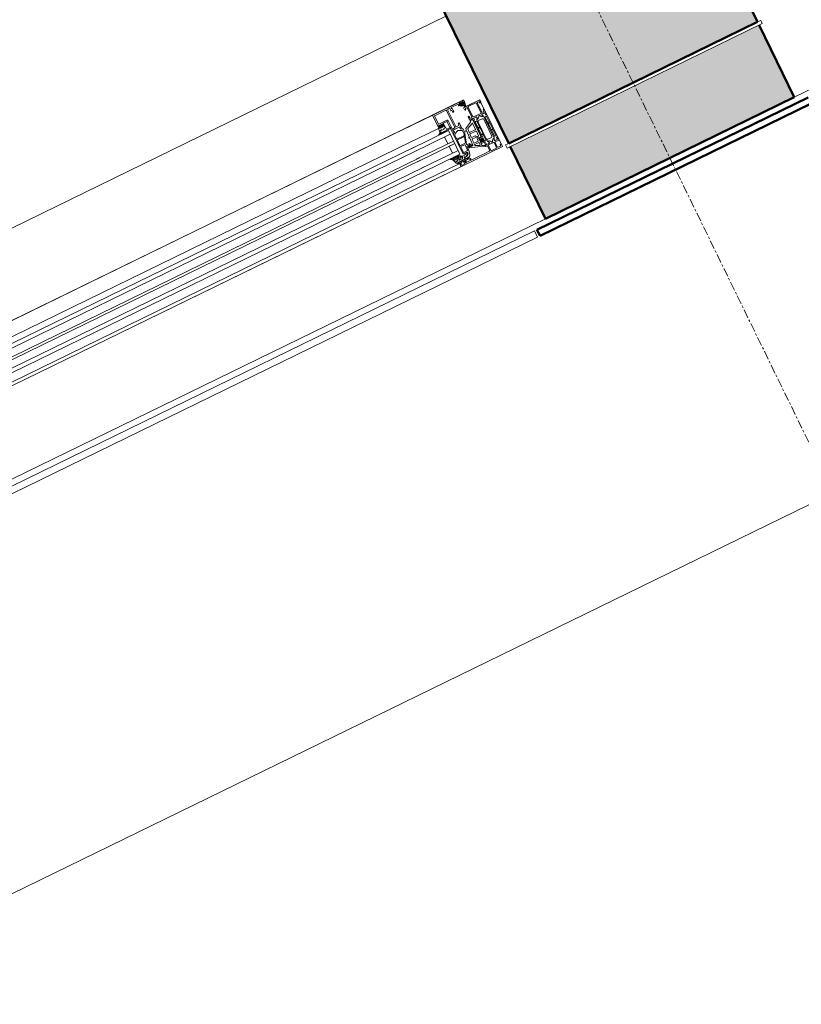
# Model space of a CAD drawing. Header units: millimetres. Extents: x -1662057 to -197461, y -941126 to 63888.
# Tile 117 of 209: x -1595474 to -1594345, y -343093 to -341670. Entities that reach past the tile are written whole.
import ezdxf

# ---------------------------------------------------------------- set-up
doc = ezdxf.new("R2010")
doc.units = ezdxf.units.MM
doc.linetypes.add('Grid Line', pattern=[22.225, 12.7, -3.175, 3.175, -3.175])
doc.layers.get('0').update_dxf_attribs({"linetype": 'CONTINUOUS'})
for name, color, linetype, lineweight in [('A-ANNO-SYMB', 150, 'CONTINUOUS', 9), ('A-DETL-GENF', 92, 'CONTINUOUS', 5), ('A-GLAZ', 151, 'CONTINUOUS', 5), ('A-Wall', 252, 'CONTINUOUS', 0), ('A-WALL-PATT', 111, 'CONTINUOUS', 50), ('S-Cols', 52, 'CONTINUOUS', 0), ('S-GRID', 1, 'CONTINUOUS', 9)]:
    doc.layers.add(name, color=color, linetype=linetype, lineweight=lineweight)

# ---------------------------------------------------------------- blocks, each defined once
blk = doc.blocks.new('Schueco_AWS-75-BS-SI__Family-01 - Logs - vitrīna-3447714-Pirmā stāva plāns uz atzīmes 0_000 M1-150')
at = {"layer": 'A-GLAZ'}
blk.add_hatch(color=256, dxfattribs=at).paths.add_polyline_path([(1410, -102.5), (1410, -102.5), (1409, -102.5)], flags=0)
at = {"layer": 'A-DETL-GENF'}
for p, q in [((-1389, -17.5), (1389, -17.5)), ((1295, -17.5), (-1295, -17.5)), ((1389, -27.5), (1410, -27.5)), ((1410, -102.5), (1410, -27.5)), ((1410, -102.5), (1410, -27.5)), ((1410, -27.5), (1410, -102.5)), ((1295, -38.5), (-1295, -38.5)), ((1295, -47.5), (-1295, -47.5)), ((1295, -53.5), (-1295, -53.5)), ((1295, -64.5), (-1295, -64.5)), ((1295, -68.5), (-1295, -68.5)), ((1295, -79.5), (-1295, -79.5)), ((1295, -85.5), (-1295, -85.5)), ((1295, -97.5), (-1295, -97.5)), ((1410, -102.5), (-1410, -102.5)), ((1295, -102.5), (-1295, -102.5))]:
    blk.add_line(p, q, dxfattribs=at)
at = {"layer": 'A-GLAZ'}
for p, q in [((1340.5, -17.5), (1290, -17.5)), ((1339, -38), (1339, -19)), ((1340.5, -17.5), (1387.5, -17.5)), ((1341.2, -32.7), (1341.2, -20.2)), ((1341.7, -19.7), (1359.7, -19.7)), ((1360.2, -20.2), (1360.2, -47.7)), ((1362, -21), (1362, -47)), ((1365.2, -19.5), (1363.5, -19.5)), ((1365.7, -23), (1365.7, -20)), ((1366.7, -23.5), (1366.2, -23.5)), ((1367.2, -26), (1367.2, -24)), ((1367.7, -20), (1367.7, -20.5)), ((1368.5, -26.5), (1367.7, -26.5)), ((1379.5, -19.5), (1368.2, -19.5)), ((1368.2, -21), (1368.5, -21)), ((1369, -21.5), (1369, -26)), ((1379.2, -21), (1379.5, -21)), ((1382, -22), (1379.2, -22)), ((1380, -20.5), (1380, -20)), ((1381.5, -23), (1381.5, -22.6)), ((1381.8, -20.4), (1382.5, -19.7)), ((1382.7, -20.9), (1381.8, -20.7)), ((1381.8, -22.3), (1382.7, -22.3)), ((1387.3, -25.7), (1382.2, -23.9)), ((1386.5, -19), (1382.5, -19)), ((1382.8, -22.2), (1382.8, -21.1)), ((1383.2, -19.4), (1385.7, -19.4)), ((1383.3, -20.4), (1383.3, -21.2)), ((1383.3, -22.4), (1383.3, -23.2)), ((1385.6, -22.3), (1383.4, -22.3)), ((1383.4, -23.4), (1387.5, -24.9)), ((1385.5, -20.2), (1383.5, -20.2)), ((1383.7, -21.6), (1385.3, -21.6)), ((1385.7, -21.2), (1385.7, -20.4)), ((1385.7, -22.9), (1385.7, -22.4)), ((1386.2, -21.1), (1386.2, -22.2)), ((1387.6, -23.4), (1386.2, -23.4)), ((1386.3, -19.6), (1387.2, -20.3)), ((1387.2, -20.7), (1386.3, -20.9)), ((1386.4, -22.3), (1388.2, -22.3)), ((1387.6, -24.8), (1387.8, -23.6)), ((1388.7, -22.9), (1388.1, -26.2)), ((1338.3, -38.5), (1290, -38.5)), ((1338.3, -38.4), (1337.9, -44.5)), ((1340.8, -38.5), (1339.5, -38.5)), ((1342.1, -35.6), (1341.1, -36.7)), ((1345.3, -35), (1341.3, -35)), ((1341.3, -37.2), (1341.4, -37.2)), ((1354.3, -33.2), (1341.7, -33.2)), ((1341.7, -37.5), (1341.7, -38.8)), ((1344.1, -35.5), (1342.5, -35.5)), ((1342.5, -37.2), (1342.5, -39.1)), ((1343.6, -36.7), (1343, -36.7)), ((1343, -39.6), (1343.6, -39.6)), ((1344.1, -39.1), (1344.1, -37.2)), ((1345.5, -36.7), (1344.5, -35.6)), ((1344.9, -38.8), (1344.9, -37.5)), ((1345.2, -37.2), (1345.3, -37.2)), ((1347.1, -38.5), (1345.8, -38.5)), ((1347.6, -35.5), (1347.6, -38)), ((1353.5, -35), (1348.1, -35)), ((1348.3, -39.1), (1348.3, -44.4)), ((1355.8, -47.7), (1355.8, -34.7)), ((1388, -29.5), (1386.7, -29.5)), ((1389, -36.5), (1389, -30.5)), ((1389, -44.5), (1389, -37.5)), ((1390.5, -45.3), (1390.5, -29.6)), ((1391, -29.1), (1403, -29.1)), ((1403.5, -29.6), (1403.5, -45.3)), ((1405, -30.2), (1405, -36.5)), ((1405, -37.5), (1405, -44.5)), ((1407.3, -29.2), (1406, -29.2)), ((1290, -53.5), (1350, -53.5)), ((1336.3, -46.3), (1335.2, -46.5)), ((1337.9, -47.3), (1335.2, -47.3)), ((1340.9, -46.9), (1340.9, -46.5)), ((1341.9, -46.4), (1341.7, -47)), ((1342.9, -47), (1342.7, -46.4)), ((1343.9, -46.4), (1343.7, -47)), ((1344.9, -47), (1344.7, -46.4)), ((1345.9, -46.4), (1345.7, -47)), ((1346.9, -47), (1346.7, -46.4)), ((1348.8, -44.9), (1354.2, -44.9)), ((1354, -86.5), (1354, -55)), ((1367.2, -50), (1355.9, -50)), ((1357.2, -53.1), (1355.9, -50.9)), ((1356.2, -56.5), (1360.5, -54)), ((1359.7, -48.2), (1356.3, -48.2)), ((1356.4, -50), (1366.3, -50)), ((1362.5, -47.5), (1366.7, -47.5)), ((1363.5, -54), (1367.6, -56.3)), ((1366.3, -52.7), (1367.4, -50.3)), ((1367, -51.1), (1366.3, -52.7)), ((1366.4, -52.9), (1369.3, -54.1)), ((1368.5, -53.7), (1366.4, -52.9)), ((1367.2, -47), (1367.2, -45)), ((1367.7, -44.5), (1368.5, -44.5)), ((1369, -51.3), (1369, -53.4)), ((1369.9, -55), (1369.9, -60.7)), ((1375.2, -55), (1384, -50.9)), ((1385.2, -53.2), (1376.3, -57.3)), ((1384.2, -47.5), (1384.2, -43)), ((1385.9, -63), (1385.9, -53.6)), ((1386.7, -45.5), (1388, -45.5)), ((1389, -47.5), (1389, -47.3)), ((1389, -50.4), (1389, -48.5)), ((1389, -77.1), (1389, -51.2)), ((1389.2, -48.2), (1389.2, -47.8)), ((1390.3, -50.7), (1389.3, -50.7)), ((1389.5, -50.7), (1390.3, -50.7)), ((1390.3, -53.6), (1390.3, -62.4)), ((1390.6, -50.4), (1390.6, -48)), ((1390.6, -48), (1390.6, -50.4)), ((1392.1, -53.1), (1390.8, -53.1)), ((1403, -45.8), (1391, -45.8)), ((1391.1, -47.5), (1394.6, -47.5)), ((1395, -47.5), (1391.1, -47.5)), ((1392.6, -62.4), (1392.6, -53.6)), ((1393.9, -51.6), (1393.9, -85.9)), ((1393.9, -55.3), (1393.9, -82.3)), ((1395.3, -49), (1394, -51.3)), ((1401.4, -53.8), (1395.4, -53.8)), ((1399.8, -47.5), (1399, -47.5)), ((1402.9, -82.3), (1402.9, -55.3)), ((1404.8, -51.3), (1403.5, -49)), ((1407.7, -47.5), (1403.8, -47.5)), ((1404.2, -47.5), (1407.7, -47.5)), ((1404.9, -85.9), (1404.9, -51.6)), ((1406, -45.5), (1407.3, -45.5)), ((1406.2, -53.6), (1406.2, -62.4)), ((1408, -53.1), (1406.7, -53.1)), ((1408.2, -48), (1408.2, -50.4)), ((1408.2, -50.4), (1408.2, -48)), ((1408.5, -50.7), (1409.3, -50.7)), ((1409.5, -50.7), (1408.5, -50.7)), ((1408.5, -62.4), (1408.5, -53.6)), ((1409.6, -47.8), (1409.6, -48.2)), ((1409.8, -43), (1409.8, -47.5)), ((1409.8, -48.5), (1409.8, -50.4)), ((1409.8, -51.2), (1409.8, -86.3)), ((1355.4, -63.2), (1355.4, -57.8)), ((1355.4, -74.2), (1355.4, -65.9)), ((1355.9, -65.4), (1366.3, -65.4)), ((1366.7, -64.2), (1356.4, -64.2)), ((1366.8, -66.1), (1364.1, -74.4)), ((1369.8, -61.4), (1364.7, -77.1)), ((1368.2, -61.7), (1367.6, -63.5)), ((1368.3, -57.6), (1368.3, -61.1)), ((1371.8, -70.2), (1371.8, -69.6)), ((1371.9, -59.5), (1371.9, -58.9)), ((1371.9, -69.5), (1372.5, -69.5)), ((1372.4, -70.3), (1371.9, -70.3)), ((1372, -58.8), (1373, -58.8)), ((1372.9, -59.6), (1372, -59.6)), ((1372.4, -82.3), (1372.9, -70.8)), ((1373, -69), (1373.4, -60.1)), ((1373.5, -58.3), (1373.5, -57.6)), ((1375.6, -66.1), (1375.4, -70.9)), ((1376, -57.7), (1375.8, -62.9)), ((1385.4, -65.7), (1376.1, -65.7)), ((1376.3, -63.5), (1385.4, -63.5)), ((1385.9, -73.4), (1385.9, -66.2)), ((1390.3, -64.4), (1390.3, -73.1)), ((1390.8, -62.9), (1392.1, -62.9)), ((1392.1, -63.9), (1390.8, -63.9)), ((1392.6, -73.1), (1392.6, -64.4)), ((1406.2, -64.4), (1406.2, -73.1)), ((1406.7, -62.9), (1408, -62.9)), ((1408, -63.9), (1406.7, -63.9)), ((1408.5, -73.1), (1408.5, -64.4)), ((1290, -79.5), (1350, -79.5)), ((1355.6, -85.2), (1355.6, -76.8)), ((1363.6, -74.7), (1355.9, -74.7)), ((1356.1, -76.3), (1361.9, -76.3)), ((1362.4, -76.8), (1362.4, -85.2)), ((1364, -80.2), (1364, -85.5)), ((1368.4, -79.7), (1364.5, -79.7)), ((1365.2, -77.7), (1368.4, -77.7)), ((1365.6, -82.4), (1365.6, -81.3)), ((1366.2, -80.6), (1368.5, -80)), ((1366.8, -82.5), (1371.9, -82.8)), ((1374.9, -83.7), (1374.9, -82.8)), ((1375.3, -74.1), (1375, -79.6)), ((1381.5, -86.9), (1375.2, -84.2)), ((1375.4, -82.4), (1381.7, -82.4)), ((1375.5, -80.2), (1381.7, -80.2)), ((1381.1, -73.7), (1375.8, -73.7)), ((1375.9, -71.5), (1381.1, -71.5)), ((1382.2, -79.7), (1382.2, -75.9)), ((1382.2, -82.9), (1382.2, -86.5)), ((1384.2, -73.9), (1385.4, -73.9)), ((1384.2, -78.6), (1384.2, -77.8)), ((1384.2, -84.8), (1384.2, -83.9)), ((1387.8, -76.4), (1384.5, -76.4)), ((1384.7, -77.3), (1388.8, -77.3)), ((1388.8, -85.3), (1384.7, -85.3)), ((1386.3, -80.7), (1384.9, -80.8)), ((1384.9, -81.8), (1386.3, -81.9)), ((1386.5, -79.2), (1387.8, -80)), ((1387.8, -82.5), (1386.5, -83.3)), ((1388.3, -80.9), (1388.3, -81.6)), ((1389, -82.8), (1389, -79.8)), ((1390.3, -75.1), (1390.3, -84)), ((1390.8, -73.6), (1392.1, -73.6)), ((1392.1, -74.6), (1390.8, -74.6)), ((1390.8, -84.5), (1392.1, -84.5)), ((1392.6, -84), (1392.6, -75.1)), ((1395.4, -83.8), (1401.4, -83.8)), ((1406.2, -75.1), (1406.2, -84)), ((1406.7, -73.6), (1408, -73.6)), ((1408, -74.6), (1406.7, -74.6)), ((1406.7, -84.5), (1408, -84.5)), ((1408.5, -84), (1408.5, -75.1)), ((1344, -97.5), (1290, -97.5)), ((1339.8, -90), (1341.4, -90)), ((1340.7, -93.2), (1340.7, -92.6)), ((1341, -92.3), (1342.6, -92.3)), ((1341, -93), (1341, -93.3)), ((1342.5, -92.5), (1341.5, -92.5)), ((1341.8, -89.8), (1342, -89.5)), ((1342.5, -89.2), (1350.7, -89.2)), ((1342.9, -92), (1342.9, -90.6)), ((1343, -91), (1343, -92)), ((1343.2, -90.3), (1344.9, -90.3)), ((1344.5, -90.5), (1343.5, -90.5)), ((1343.5, -98), (1343.5, -102)), ((1345.3, -97.5), (1344, -97.5)), ((1345, -92.3), (1345, -91)), ((1347.1, -88.5), (1345.2, -88.5)), ((1345.2, -90.6), (1345.2, -92.2)), ((1349.8, -92.8), (1345.5, -92.8)), ((1353.1, -97.5), (1350.3, -97.5)), ((1352.1, -100), (1352.1, -99.2)), ((1352.6, -98.7), (1353.1, -98.7)), ((1353.6, -98.2), (1353.6, -98)), ((1354, -94.7), (1354, -92.4)), ((1354.2, -92.2), (1354.8, -92.2)), ((1359, -95), (1354.3, -95)), ((1360, -87.5), (1355, -87.5)), ((1355, -92.4), (1355, -92.8)), ((1361.9, -85.7), (1356.1, -85.7)), ((1358.4, -97.2), (1360, -99.1)), ((1361.1, -98.1), (1359.2, -95.8)), ((1361, -88.8), (1361, -88.5)), ((1363.9, -86.4), (1363, -91.7)), ((1384.8, -88.8), (1388, -90.2)), ((1388.3, -90.7), (1388.3, -91.2)), ((1389, -86.3), (1389, -85.5)), ((1389, -87.1), (1389, -89)), ((1389, -90), (1389, -91.4)), ((1389.2, -89.3), (1389.2, -89.7)), ((1390.3, -86.8), (1389.3, -86.8)), ((1390.3, -86.8), (1389.5, -86.8)), ((1389.5, -91.9), (1390.4, -91.9)), ((1390.6, -89.5), (1390.6, -87.1)), ((1390.6, -89.5), (1390.6, -87.1)), ((1390.9, -92.4), (1390.9, -99.1)), ((1394.6, -90), (1391.1, -90)), ((1395, -90), (1391.1, -90)), ((1392.4, -100.4), (1392.4, -92.2)), ((1392.9, -91.7), (1401.1, -91.7)), ((1394, -86.2), (1395.3, -88.5)), ((1399.8, -90), (1399, -90)), ((1401.6, -92.2), (1401.6, -100.4)), ((1403.1, -99.7), (1403.1, -92.5)), ((1403.5, -88.5), (1404.8, -86.2)), ((1403.6, -92), (1409.3, -92)), ((1407.7, -90), (1403.8, -90)), ((1407.7, -90), (1404.2, -90)), ((1408.2, -87.1), (1408.2, -89.5)), ((1408.2, -87.1), (1408.2, -89.5)), ((1409.3, -86.8), (1408.5, -86.8)), ((1409.5, -86.8), (1408.5, -86.8)), ((1409.6, -89.7), (1409.6, -89.3)), ((1409.8, -89), (1409.8, -87.1)), ((1409.8, -91.5), (1409.8, -90)), ((1344, -102.5), (1290, -102.5)), ((1349.8, -101), (1345.8, -101)), ((1401.1, -100.9), (1392.9, -100.9)), ((1407.3, -100.7), (1404.1, -100.7))]:
    blk.add_line(p, q, dxfattribs=at)
at = {"layer": 'A-GLAZ', "flags": 128}
for points in [[(1381.5, -20), (1381.5, -21), (1382.5, -21), (1382.5, -21.5)], [(1385.7, -30.5), (1385.7, -32), (1385.1, -32), (1384, -30.9), (1384, -27.5), (1410, -27.5), (1410, -30.9), (1408.9, -32), (1408.3, -32), (1408.3, -30.2)], [(1386.5, -21.5), (1386.5, -21), (1387.5, -21), (1387.5, -20)], [(1389, -19), (1389, -22), (1387, -22)], [(1340.7, -38.8), (1338.7, -38.8), (1338.7, -38)], [(1340.3, -36), (1340.3, -37.5), (1341.3, -37.5), (1341.3, -38)], [(1345.3, -38), (1345.3, -37.5), (1346.3, -37.5), (1346.3, -36)], [(1348, -38.8), (1347.3, -38.8), (1347.3, -41.5), (1347.3, -38.8), (1345.9, -38.8)], [(1354, -54.1), (1354, -50), (1354, -35.5)], [(1385.2, -42), (1385.7, -42), (1385.7, -44.5)], [(1408.3, -44.5), (1408.3, -42), (1408.8, -42)], [(1290, -47.5), (1350, -47.5), (1350, -85.5), (1290, -85.5)], [(1341, -53.5), (1341, -64.5), (1350, -64.5), (1290, -64.5)], [(1354.2, -46.1), (1348.3, -46.1), (1347.6, -47.1)], [(1354.1, -54.7), (1355.5, -54), (1357, -53.5)], [(1357, -53.5), (1355.5, -53.9), (1354.6, -54.4)], [(1355.7, -50.2), (1355.7, -50.6), (1357.1, -53.1)], [(1369, -45), (1369, -50), (1368.8, -50.8)], [(1384.3, -50.5), (1384.3, -48.5), (1386, -48.5)], [(1388.7, -47.2), (1385.7, -47.2), (1385.7, -48), (1384.7, -48)], [(1386.7, -48.1), (1388.3, -49), (1388.3, -75.9)], [(1394.1, -51.1), (1395.5, -48.7), (1395.5, -48)], [(1403.3, -48), (1403.3, -48.7), (1404.7, -51.1)], [(1341, -79.5), (1341, -68.5), (1350, -68.5), (1290, -68.5)], [(1387.6, -91.7), (1377.7, -87.3), (1369.7, -84.4), (1366.4, -83.4)], [(1371.7, -81.6), (1368.8, -82), (1367, -81.7), (1366.7, -81.7)], [(1384.2, -76.7), (1384.2, -79.9), (1386, -79.9), (1386.1, -79.3)], [(1386.1, -83.2), (1386, -82.7), (1384.2, -82.7), (1384.2, -87.9)], [(1388, -78.8), (1385.7, -78.8), (1385.7, -79.8), (1384.9, -79.6)], [(1384.9, -83), (1385.7, -82.8), (1385.7, -83.8), (1388, -83.8)], [(1338.2, -90.9), (1338.6, -92.3), (1338.8, -93.2)], [(1342.4, -88.5), (1339.7, -88.2), (1339.5, -88.2)], [(1344, -95), (1353.7, -95), (1353.7, -94.2), (1353.4, -93.7), (1353.4, -92.2), (1355.3, -92.2), (1355.3, -92.7), (1355.8, -92.7), (1360.1, -89.3)], [(1344, -102.5), (1410, -102.5), (1410, -99.1), (1408.9, -98), (1408.3, -98), (1408.3, -99.7)], [(1344.1, -97.3), (1356.5, -97.3), (1357.9, -97)], [(1358.2, -95.4), (1356.4, -95.8), (1344.7, -95.8)], [(1344.8, -100), (1344.8, -98.5), (1345.8, -98.5), (1345.8, -98)], [(1349.8, -98), (1349.8, -98.5), (1350.8, -98.5), (1350.8, -100)], [(1358.5, -88.5), (1355.1, -89.8), (1352.8, -89.8)], [(1355.2, -93), (1356, -93), (1357.7, -92.7)], [(1394.1, -86.4), (1395.5, -88.8), (1395.5, -89.5)], [(1403.3, -89.5), (1403.3, -88.8), (1404.7, -86.4)], [(1389.9, -100.1), (1383.9, -100.5), (1352.6, -100.5)]]:
    blk.add_lwpolyline(points, dxfattribs=at)
for points in [[(1339.7, -42.4), (1339.7, -43.1)], [(1340.9, -42), (1340.1, -42)], [(1341.7, -42.9), (1341.3, -42.2)], [(1345.3, -42.2), (1344.9, -42.9)], [(1346.8, -42), (1345.7, -42)], [(1335.3, -47.1), (1335, -47.2)], [(1344.4, -43.2), (1342.2, -43.2)]]:
    blk.add_lwpolyline(points, close=True, dxfattribs=at)
at = {"layer": 'A-GLAZ'}
for centre, radius, start, end in [((1340.5, -19), 1.5, 89.9989, 180.0011), ((1341.7, -20.2), 0.5, 89.9971, 180.0029), ((1359.7, -20.2), 0.5, 359.9971, 90.0029), ((1363.5, -21), 1.5, 89.9988, 180.0012), ((1365.2, -20), 0.5, 0.0063, 89.9937), ((1366.2, -23), 0.5, 179.9928, 270.0072), ((1366.7, -24), 0.5, 0.0078, 89.9922), ((1367.7, -26), 0.5, 179.9971, 270.0029), ((1368.2, -20), 0.5, 90.0025, 179.9975), ((1368.2, -20.5), 0.5, 179.9928, 270.0072), ((1368.5, -21.5), 0.5, 0.0072, 89.9928), ((1368.5, -26), 0.5, 270.0006, 359.9994), ((1379.2, -21.5), 0.5, 90, 270), ((1379.5, -20), 0.5, 0.0078, 89.9922), ((1379.5, -20.5), 0.5, 270.0012, 359.9988), ((1382.5, -20), 1, 90.0017, 179.9983), ((1381.8, -22.6), 0.3, 90.0032, 179.996), ((1382.5, -23), 1, 179.9995, 255.041), ((1381.9, -20.5), 0.2, 134.9925, 255.0102), ((1382, -21.5), 0.5, 270.0006, 359.9994), ((1383.2, -20.4), 1, 90, 133.1186), ((1382.6, -21.1), 0.2, 0.0026, 74.9977), ((1382.7, -22.2), 0.15, 269.9951, 0.0049), ((1383.5, -20.4), 0.2, 89.9987, 180.0005), ((1383.7, -21.2), 0.4, 180.0013, 269.998), ((1383.4, -22.4), 0.1, 90.0015, 179.9985), ((1383.5, -23.2), 0.2, 180.0024, 254.3114), ((1385.3, -21.2), 0.4, 269.9996, 0.001), ((1385.5, -20.4), 0.2, 359.9998, 90.0002), ((1385.6, -22.4), 0.1, 359.9919, 90.0087), ((1385.7, -20.4), 1, 52.1722, 90), ((1386.2, -22.9), 0.498, 179.8074, 270.2548), ((1386.1, -26.7), 0.4, 54.912, 234.912), ((1386.7, -25.8), 1.5, 234.9124, 344.2931), ((1386.4, -21.1), 0.2, 105.0029, 179.9972), ((1386.4, -22.2), 0.15, 179.9961, 270.0039), ((1386.7, -25.8), 0.686, 233.8588, 359.5157), ((1386.5, -20), 1, 0.0037, 89.9963), ((1387, -21.5), 0.5, 179.9971, 270.0029), ((1387.1, -20.5), 0.2, 285.0015, 49.9977), ((1387.2, -25.8), 0.15, 352.504, 70.9838), ((1387.5, -19), 1.5, 0.0023, 89.9977), ((1387.5, -24.8), 0.1, 249.6878, 349.6777), ((1387.6, -23.6), 0.2, 358.1351, 90.001), ((1388.2, -22.8), 0.5, 350.0664, 90.0002), ((1338.7, -38.4), 0.4, 90.0001, 179.9994), ((1339.5, -38), 0.5, 180.0006, 269.9994), ((1340.1, -42.4), 0.437, 90, 180), ((1340.1, -42.4), 0.437, 90, 180), ((1341.3, -36), 1, 90.004, 179.996), ((1341.2, -38.8), 0.5, 180, 0), ((1340.8, -38), 0.5, 269.9971, 0.0029), ((1340.9, -42.5), 0.5, 30, 90), ((1340.9, -42.5), 0.5, 30, 90), ((1341.3, -36.9), 0.3, 135.0034, 269.9945), ((1341.7, -32.7), 0.5, 180.0025, 269.9975), ((1341.4, -37.5), 0.3, 360, 90), ((1342.5, -36), 0.5, 90, 135.0202), ((1343, -37.2), 0.5, 89.9979, 180.0021), ((1343, -39.1), 0.5, 179.9989, 270.0011), ((1343.6, -37.2), 0.5, 359.9979, 90.0021), ((1343.6, -39.1), 0.5, 269.9989, 0.0011), ((1344.1, -36), 0.5, 44.9723, 90), ((1345.2, -37.5), 0.3, 90, 180), ((1345.4, -38.8), 0.5, 179.9994, 359.9994), ((1345.3, -36), 1, 0.0018, 89.9982), ((1345.3, -36.9), 0.3, 269.9999, 45.0019), ((1345.8, -38), 0.5, 179.9976, 270.0024), ((1345.7, -42.5), 0.5, 90, 150), ((1345.7, -42.5), 0.5, 90, 150), ((1346.8, -41.5), 0.5, 270, 0), ((1346.8, -41.5), 0.5, 270, 0), ((1347.1, -38), 0.5, 270, 360), ((1348.1, -35.5), 0.5, 90, 180), ((1348, -39.1), 0.3, 0.0004, 90), ((1353.5, -35.5), 0.5, 359.9797, 90), ((1354.3, -34.7), 1.5, 360, 90), ((1385.2, -43), 1, 90.005, 179.995), ((1386.7, -30.5), 1, 90.005, 179.9946), ((1388, -30.5), 1, 0.0027, 89.9969), ((1388.5, -37), 0.725, 316.3884, 43.6116), ((1391, -29.6), 0.5, 90.0003, 179.9997), ((1403, -29.6), 0.5, 0.0003, 89.9997), ((1405.5, -37), 0.725, 136.3959, 223.6041), ((1406, -30.2), 1, 90.0003, 179.9997), ((1407.3, -30.2), 1, 0.0032, 89.9967), ((1408.8, -43), 1, 0.002, 89.998), ((1335.2, -46.9), 0.4, 101.0106, 232.0139), ((1335.2, -46.9), 0.4, 232.0139, 270.0809), ((1336.5, -50.3), 3.43, 95.6011, 111.0537), ((1336.5, -50.3), 3.43, 95.6011, 111.0537), ((1335.9, -43.1), 3.82, 274.1518, 360), ((1335.9, -43.1), 3.82, 274.1518, 360), ((1335.9, -44.3), 2, 281.0025, 356), ((1337.9, -44.3), 3, 269.9987, 319.6802), ((1340.5, -46.5), 0.4, 360, 139.6792), ((1341.3, -46.9), 0.4, 179.9998, 345.0003), ((1342.2, -42.7), 0.5, 210, 270), ((1342.2, -42.7), 0.5, 210, 270), ((1342.3, -46.5), 0.4, 15.0002, 164.9998), ((1343.3, -46.9), 0.4, 194.9996, 345.0004), ((1344.3, -46.5), 0.4, 15.0002, 164.9998), ((1344.4, -42.7), 0.5, 270, 330), ((1344.4, -42.7), 0.5, 270, 330), ((1345.3, -46.9), 0.4, 194.9996, 345.0004), ((1346.3, -46.5), 0.4, 15.0002, 164.9998), ((1347.3, -46.9), 0.4, 194.9995, 330.0003), ((1348.8, -44.4), 0.5, 180.0004, 269.9997), ((1354.4, -54.1), 0.4, 180, 300), ((1354.3, -55), 0.3, 120, 183.8138), ((1354.2, -45.5), 0.6, 270, 90), ((1356.9, -57.8), 1.5, 120, 180), ((1355.9, -50.2), 0.192, 87.4778, 181.0444), ((1356.3, -47.7), 0.5, 180, 270), ((1356.4, -50.6), 0.6, 90, 210.143), ((1356.9, -53.2), 0.3, 286, 30.143), ((1356.9, -53.2), 0.3, 286, 30.1792), ((1359.7, -47.7), 0.5, 270, 360), ((1362, -56.6), 3, 60, 120), ((1362.5, -47), 0.5, 179.9976, 270.0024), ((1366.3, -50.8), 0.75, 335.859, 90), ((1366.5, -52.8), 0.2, 155.859, 248.0262), ((1366.5, -52.7), 0.2, 155.859, 248.0262), ((1366.7, -47), 0.5, 270.0006, 359.9994), ((1367.7, -45), 0.5, 90.0025, 179.9975), ((1367.2, -50.2), 0.2, 335.859, 90.82), ((1366.8, -57.6), 1.5, 360, 60), ((1368.5, -45), 0.5, 0.0061, 89.9939), ((1368.6, -53.4), 0.4, 248.0262, 360), ((1369.1, -50.8), 0.3, 164, 232.0952), ((1368.7, -51.3), 0.3, 360, 52.0952), ((1368.9, -55), 1, 0.0019, 68.0262), ((1376.5, -57.8), 3, 115, 177.5), ((1383.8, -50.5), 0.5, 295, 360), ((1384.7, -47.5), 0.5, 179.9974, 270.0035), ((1385.4, -53.6), 0.5, 360, 115), ((1386.7, -44.5), 1, 180.005, 269.995), ((1386.5, -48.5), 0.5, 60, 180), ((1388, -44.5), 1, 270.0034, 359.9966), ((1388.7, -47.5), 0.299, 29.9581, 90.1221), ((1388.9, -47.8), 0.319, 4.1823, 68.2355), ((1388.9, -48.2), 0.319, 291.7768, 355.8116), ((1389.3, -50.4), 0.3, 180, 270), ((1389.5, -51.2), 0.5, 89.9976, 179.9982), ((1390.3, -50.4), 0.3, 269.9979, 359.9979), ((1390.3, -50.4), 0.3, 270, 0), ((1390.8, -53.6), 0.5, 89.9981, 180), ((1391, -45.3), 0.5, 180.0003, 269.9997), ((1391.1, -48), 0.5, 89.9976, 179.9982), ((1391.1, -48), 0.5, 90.0031, 179.9969), ((1392.1, -53.6), 0.5, 359.9996, 90.0004), ((1394.4, -51.6), 0.5, 149.9979, 179.9979), ((1395.4, -55.3), 1.5, 90, 180), ((1394.2, -51.2), 0.137, 155.5932, 284.2723), ((1393.9, -46.4), 4.88, 274.5992, 341.2378), ((1394.4, -48.5), 1, 327.2709, 81.8163), ((1395, -48), 0.5, 359.9994, 90.0015), ((1399, -48), 0.5, 89.9996, 180.0004), ((1399.8, -48), 0.5, 0, 90), ((1404.9, -46.4), 4.88, 198.7322, 265.4308), ((1401.4, -55.3), 1.5, 0, 90), ((1403, -45.3), 0.5, 270.0003, 359.9997), ((1403.8, -48), 0.5, 89.9985, 180.0006), ((1404.4, -48.5), 1, 98.1795, 212.7249), ((1404.6, -51.2), 0.137, 255.0734, 25.0612), ((1404.4, -51.6), 0.5, 359.998, 29.9979), ((1406, -44.5), 1, 179.9982, 270.0018), ((1406.7, -53.6), 0.5, 90, 180), ((1407.3, -44.5), 1, 270.0012, 359.9989), ((1407.7, -48), 0.5, 359.9976, 89.9982), ((1407.7, -48), 0.5, 0.0031, 89.9969), ((1408, -53.6), 0.5, 360, 90), ((1408.5, -50.4), 0.3, 179.9979, 269.9979), ((1408.5, -50.4), 0.3, 180, 270), ((1409.3, -51.2), 0.5, 359.9976, 89.9982), ((1409.5, -50.4), 0.3, 270, 0), ((1409.9, -47.8), 0.278, 106.3442, 181.1823), ((1409.9, -48.2), 0.279, 178.8466, 253.565), ((1356.4, -63.2), 1, 180, 270), ((1355.9, -65.9), 0.5, 90, 180), ((1366.3, -65.9), 0.5, 342, 90), ((1366.7, -63.2), 1, 270, 342), ((1366.3, -61.1), 2, 342, 0), ((1367.9, -60.7), 2, 342, 0.0019), ((1371.9, -69.6), 0.1, 90, 180), ((1371.9, -70.2), 0.1, 180, 270), ((1372, -58.9), 0.1, 90, 180), ((1372, -59.5), 0.1, 180, 270), ((1372.4, -70.8), 0.5, 357.4663, 90), ((1372.5, -69), 0.5, 270, 357.4663), ((1372.9, -60.1), 0.5, 357.5, 90), ((1373, -58.3), 0.5, 270, 357.5), ((1375.9, -71), 0.5, 177.5, 270), ((1376.1, -66.2), 0.5, 90, 177.5), ((1376.3, -63), 0.5, 177.5, 270), ((1376.5, -57.8), 0.5, 115, 177.5), ((1385.4, -63), 0.5, 270, 0), ((1385.4, -66.2), 0.5, 360, 90), ((1390.8, -62.4), 0.5, 180, 270.0019), ((1390.8, -64.4), 0.5, 90, 180), ((1392.1, -62.4), 0.5, 269.9996, 0.0004), ((1392.1, -64.4), 0.5, 0, 90), ((1406.7, -62.4), 0.5, 179.9996, 270.0004), ((1406.7, -64.4), 0.5, 90, 180), ((1408, -62.4), 0.5, 269.9981, 360), ((1408, -64.4), 0.5, 360, 90), ((1355.9, -74.2), 0.5, 180, 270), ((1356.1, -76.8), 0.5, 90, 180), ((1356.1, -85.2), 0.5, 180, 270), ((1361.9, -76.8), 0.5, 0, 90), ((1361.9, -85.2), 0.5, 270, 0), ((1363.6, -74.2), 0.5, 270, 342), ((1364.5, -80.2), 0.5, 90, 180), ((1365.2, -77.2), 0.5, 162, 270), ((1366.4, -81.4), 0.792, 101.7277, 173.2017), ((1366.8, -82.2), 1.19, 186.2497, 251.3444), ((1366.9, -82.1), 0.426, 110.759, 254.2751), ((1368.4, -78.7), 1, 270, 90), ((1369.4, -82.8), 3, 34.5977, 108.0084), ((1371.6, -81.3), 0.3, 277.9997, 34.5977), ((1371.9, -82.3), 0.5, 266.7828, 357.5), ((1375.4, -82.9), 0.5, 90, 177.5), ((1375.4, -83.7), 0.5, 177.5, 246.7819), ((1375.5, -79.7), 0.5, 177.5, 270), ((1375.8, -74.2), 0.5, 90, 177.5), ((1381.1, -72.6), 1.1, 270, 90), ((1381.7, -79.7), 0.5, 270, 360), ((1381.7, -82.9), 0.5, 0, 90), ((1384.2, -75.9), 2, 90, 180), ((1384.5, -76.7), 0.3, 90, 180), ((1384.7, -77.8), 0.5, 90, 180), ((1385.2, -78.6), 1, 180, 255), ((1385.2, -83.9), 1, 105, 180), ((1384.7, -84.8), 0.5, 180, 270), ((1384.9, -81.3), 0.5, 94.0961, 265.9039), ((1385.4, -73.4), 0.5, 270, 0), ((1386.4, -79.5), 0.3, 67.4975, 157.5013), ((1386.4, -83.1), 0.3, 202.4937, 292.5037), ((1386.3, -81.3), 0.6, 265.9039, 94.0961), ((1387.8, -75.9), 0.5, 270, 0), ((1387.3, -80.9), 1, 0.0119, 60.0087), ((1387.3, -81.6), 1, 299.9908, 0.0076), ((1388, -79.8), 1, 0.2299, 89.9025), ((1388, -82.8), 1, 270.0975, 359.7659), ((1388.8, -77.1), 0.204, 270.4851, 358.8441), ((1388.8, -85.5), 0.2, 0, 90), ((1390.8, -73.1), 0.5, 180, 270), ((1390.8, -75.1), 0.5, 89.9981, 180), ((1390.8, -84), 0.5, 180, 270), ((1392.1, -73.1), 0.5, 270, 0), ((1392.1, -75.1), 0.5, 359.9996, 90.0004), ((1392.1, -84), 0.5, 270, 0), ((1395.4, -82.3), 1.5, 180, 270), ((1401.4, -82.3), 1.5, 270, 360), ((1406.7, -73.1), 0.5, 180, 270), ((1406.7, -75.1), 0.5, 89.9996, 180.0004), ((1406.7, -84), 0.5, 179.9996, 270.0004), ((1408, -73.1), 0.5, 270, 360), ((1408, -75.1), 0.5, 0, 90.0019), ((1408, -84), 0.5, 269.9981, 360), ((1334.4, -86.1), 0.4, 74.9987, 249.4982), ((1332.6, -93.2), 7.3, 30.0504, 78.7144), ((1332, -92.5), 6.38, 14.4525, 69.4982), ((1332.3, -96.6), 11.1, 49.413, 78.4424), ((1344.1, -91.8), 5.5, 194, 270), ((1339.8, -89), 1, 210.0504, 270), ((1339.9, -86.2), 0.465, 82.4718, 260.292), ((1338.7, -92.9), 6.32, 50.969, 79.52), ((1339.2, -92.9), 7.25, 39.4075, 84.3784), ((1341, -92.6), 0.3, 90, 180.0004), ((1341, -93.2), 0.3, 180.0004, 209.7918), ((1345.1, -90.8), 5.04, 209.7918, 265.0355), ((1341.5, -93), 0.5, 89.9709, 180.0289), ((1341.5, -93.3), 0.5, 180, 216.2493), ((1344, -91.4), 3.6, 216.2493, 270), ((1341.4, -89.5), 0.5, 270, 330), ((1342.5, -89.7), 0.5, 90, 150), ((1342.5, -88.2), 0.3, 264.9976, 50.969), ((1342.5, -92), 0.5, 269.9702, 0.0298), ((1342.6, -92), 0.3, 270.0015, 359.9956), ((1343.2, -90.6), 0.3, 90.0004, 179.9996), ((1343.5, -91), 0.5, 89.9704, 180.0296), ((1344, -98), 0.5, 90.0077, 179.9923), ((1344.9, -86.2), 0.49, 72.986, 244.8828), ((1344.5, -91), 0.5, 359.9704, 90.0296), ((1343.5, -92.1), 5.57, 47.3578, 77.8089), ((1345.2, -88), 0.5, 219.4075, 270), ((1344.9, -90.6), 0.3, 0.0044, 89.9985), ((1345.5, -92.3), 0.5, 179.9702, 270.0298), ((1343, -94.5), 9.05, 42.7933, 76.6566), ((1345.5, -92.2), 0.303, 173.7735, 283.4835), ((1345.3, -98), 0.5, 0.0042, 89.9958), ((1354.2, -103.5), 14, 105.3017, 128.0756), ((1347.1, -88.2), 0.3, 270, 47.3578), ((1351.8, -86.4), 3, 222.7933, 245.2451), ((1349.8, -91.3), 1.5, 269.9703, 0.0297), ((1350.3, -98), 0.5, 89.9934, 180.0066), ((1350.4, -89.5), 0.5, 282.9176, 65.2451), ((1352.8, -91.3), 1.5, 89.9705, 180.0295), ((1352.6, -99.2), 0.5, 90.004, 179.996), ((1353.1, -98), 0.5, 0, 90), ((1353.1, -98.2), 0.5, 270, 360), ((1355, -86.5), 1, 180, 270), ((1354.2, -92.4), 0.2, 90, 180), ((1354.3, -94.7), 0.3, 180, 270), ((1354.8, -92.4), 0.2, 0, 90), ((1355.2, -92.8), 0.2, 180, 270), ((1357, -88.8), 4, 280, 0), ((1358, -97.5), 0.5, 40.2837, 101.9152), ((1358.4, -96.4), 1, 40.2837, 101.9152), ((1359.5, -88.5), 1, 306, 180), ((1359, -91), 4, 270, 350), ((1360, -88.5), 1, 0, 90), ((1360.5, -98.6), 0.75, 220.2837, 40.2837), ((1359, -85.5), 5, 350, 360), ((1381.7, -86.5), 0.5, 246.7819, 0), ((1385.2, -87.9), 1, 180, 246.3684), ((1387.8, -91.2), 0.5, 246.638, 359.9335), ((1387.8, -90.7), 0.5, 359.9335, 66.0791), ((1389.5, -86.3), 0.5, 179.9976, 269.9982), ((1389.3, -87.1), 0.3, 90, 180), ((1388.9, -89.3), 0.319, 4.1759, 68.2357), ((1388.9, -89.7), 0.319, 291.7624, 355.818), ((1389.5, -91.4), 0.5, 180, 270), ((1389.9, -99.1), 1, 272.204, 360), ((1390.3, -87.1), 0.3, 359.9979, 89.9979), ((1390.3, -87.1), 0.3, 360, 90), ((1390.4, -92.4), 0.5, 360, 90), ((1391.1, -89.5), 0.5, 179.9976, 269.9982), ((1391.1, -89.5), 0.5, 180.0031, 269.9969), ((1392.9, -92.2), 0.5, 90, 180), ((1394.4, -85.9), 0.5, 179.998, 209.9979), ((1394.2, -86.3), 0.137, 75.077, 205.0575), ((1393.9, -91.1), 4.88, 18.732, 85.431), ((1394.4, -89), 1, 278.1795, 32.7249), ((1395, -89.5), 0.5, 269.9985, 0.0006), ((1399, -89.5), 0.5, 180, 270), ((1399.8, -89.5), 0.5, 269.9989, 0.0011), ((1404.9, -91.1), 4.88, 94.5992, 161.2378), ((1401.1, -92.2), 0.5, 360, 90), ((1403.6, -92.5), 0.5, 89.9996, 180.0004), ((1403.8, -89.5), 0.5, 179.9994, 270.0015), ((1404.4, -89), 1, 147.2709, 261.8163), ((1404.6, -86.3), 0.137, 335.5883, 104.2772), ((1404.4, -85.9), 0.5, 329.9979, 359.9979), ((1407.7, -89.5), 0.5, 269.9976, 359.9982), ((1407.7, -89.5), 0.5, 269.8886, 359.9969), ((1408.5, -87.1), 0.3, 89.9979, 179.9979), ((1408.5, -87.1), 0.3, 90, 180), ((1409.3, -86.3), 0.5, 269.9976, 359.9982), ((1409.3, -91.5), 0.5, 270.0004, 359.9997), ((1409.5, -87.1), 0.3, 0, 90), ((1409.9, -89.3), 0.279, 106.435, 181.1534), ((1409.9, -89.7), 0.279, 178.8526, 253.5472), ((1344, -102), 0.5, 180.0077, 269.9923), ((1345.8, -100), 1, 179.9979, 270.0021), ((1349.8, -100), 1, 270.0044, 359.9956), ((1352.6, -100), 0.5, 180.0019, 269.9981), ((1392.9, -100.4), 0.5, 180, 270), ((1401.1, -100.4), 0.5, 270, 0), ((1404.1, -99.7), 1, 180.0011, 269.9989), ((1407.3, -99.7), 1, 269.9982, 0.0018)]:
    blk.add_arc(centre, radius, start, end, dxfattribs=at)

msp = doc.modelspace()

# ---------------------------------------------------------------- hatches: boundary and pattern name
at = {"layer": 'A-Wall', "true_color": 0x636466}
msp.add_hatch(color=251, dxfattribs=at).paths.add_polyline_path([(-1594355.52419, -341782.4909), (-1594355.96296, -341781.5923), (-1594613.86135, -341908.63234)], flags=0)
at = {"layer": 'A-WALL-PATT', "true_color": 0x636466}
msp.add_hatch(color=251, dxfattribs=at).paths.add_polyline_path([(-1594355.96296, -341781.5923), (-1594406.42153, -341678.25338), (-1594765.86127, -341853.76141), (-1594715.40271, -341957.10034), (-1594614.30074, -341907.73405)], flags=0)
at = {"layer": 'S-Cols', "true_color": 0x636466}
msp.add_hatch(color=251, dxfattribs=at).paths.add_polyline_path([(-1594408.61538, -341673.76038), (-1594584.12342, -341314.32064), (-1594943.56316, -341489.82868), (-1594768.05512, -341849.26842), (-1594667.02765, -341799.9385)], flags=0)

# ---------------------------------------------------------------- linework, layer by layer
at = {"color": 251, "lineweight": 5, "true_color": 0x636466}
for p, q in [((-1594730.769, -341975.7324), (-1597249.54662, -343205.60708)), ((-1594726.38129, -341984.71839), (-1594730.769, -341975.7324)), ((-1597245.15892, -343214.59307), (-1594726.38129, -341984.71839))]:
    msp.add_line(p, q, dxfattribs=at)
at = {"layer": 'A-ANNO-SYMB', "color": 251, "true_color": 0x636466}
msp.add_line((-1598760.35721, -344532.59655), (-1590163.13639, -340334.37723), dxfattribs=at)
at = {"layer": 'A-Wall', "color": 251, "true_color": 0x636466}
for p, q in [((-1589548.01764, -339435.07088), (-1594355.52419, -341782.4909)), ((-1594401.92853, -341676.05953), (-1594770.35427, -341855.95527)), ((-1594404.12238, -341671.56653), (-1594401.92853, -341676.05953)), ((-1594770.35427, -341855.95527), (-1594772.54812, -341851.46227)), ((-1594714.96394, -341957.99894), (-1597266.98611, -343204.10601))]:
    msp.add_line(p, q, dxfattribs=at)
at = {"layer": 'A-Wall', "color": 251, "lineweight": 5, "true_color": 0x636466}
for p, q in [((-1597410.02516, -342911.16262), (-1594858.00299, -341665.05555)), ((-1594404.12238, -341671.56653), (-1594408.61538, -341673.76038)), ((-1594355.96296, -341781.5923), (-1594715.40271, -341957.10034)), ((-1594768.05512, -341849.26842), (-1594772.54812, -341851.46227))]:
    msp.add_line(p, q, dxfattribs=at)
at = {"layer": 'A-Wall', "color": 251, "lineweight": 50, "true_color": 0x636466}
for p, q in [((-1594355.52419, -341782.4909), (-1594406.42153, -341678.25338)), ((-1594727.18978, -341973.98449), (-1594335.40054, -341782.68077)), ((-1594722.80208, -341982.97048), (-1594331.01284, -341791.66676)), ((-1594714.96394, -341957.99894), (-1594355.52419, -341782.4909)), ((-1594714.96394, -341957.99894), (-1594765.86127, -341853.76141)), ((-1594727.18978, -341973.98449), (-1594722.80208, -341982.97048))]:
    msp.add_line(p, q, dxfattribs=at)
at = {"layer": 'S-Cols', "color": 251, "lineweight": 50, "true_color": 0x636466}
for p, q in [((-1594584.12342, -341314.32064), (-1594408.61538, -341673.76038)), ((-1594768.05512, -341849.26842), (-1594943.56316, -341489.82868)), ((-1594408.61538, -341673.76038), (-1594768.05512, -341849.26842))]:
    msp.add_line(p, q, dxfattribs=at)
at = {"layer": 'S-GRID', "color": 251, "linetype": 'Grid Line', "true_color": 0x636466}
msp.add_line((-1592208.89426, -346634.59976), (-1595001.02357, -340916.33041), dxfattribs=at)

# ---------------------------------------------------------------- block references
at = {"layer": 'A-GLAZ', "color": 251, "true_color": 0x636466, "rotation": 26.02543476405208}
msp.add_blockref('Schueco_AWS-75-BS-SI__Family-01 - Logs - vitrīna-3447714-Pirmā stāva plāns uz atzīmes 0_000 M1-150', (-1596089.04014, -342380.21552), dxfattribs=at)

doc.saveas('drawing.dxf')
